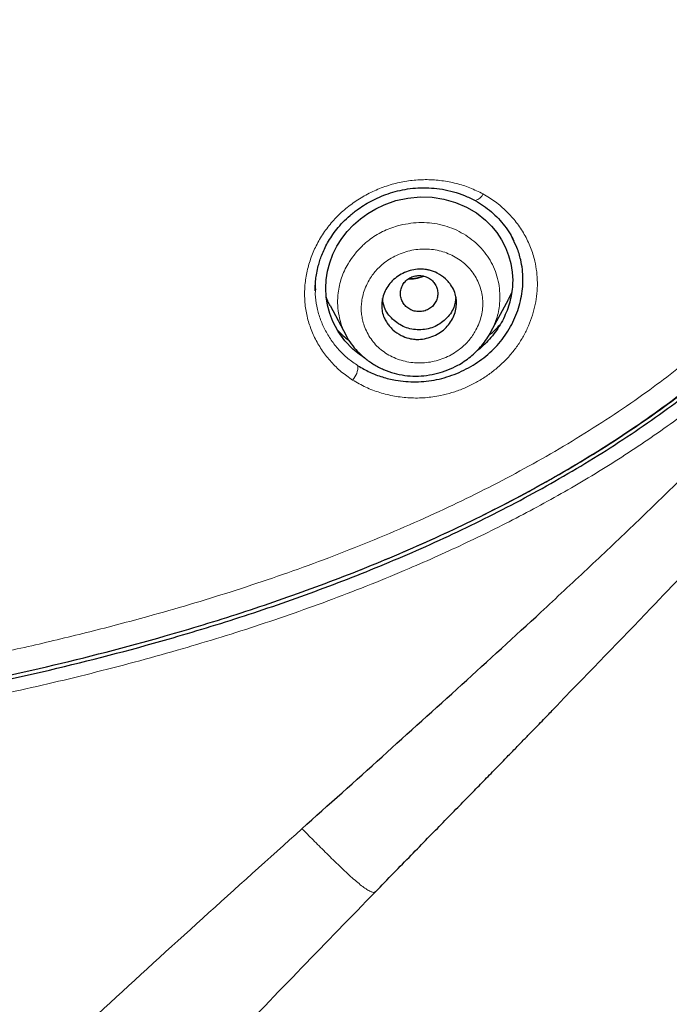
# Model space of a CAD drawing. Header units: millimetres. Extents: x 8 to 830, y 12 to 2106.
# Tile 179 of 256: x 485 to 500, y 1753 to 1776. Entities that reach past the tile are written whole.
import ezdxf

# ---------------------------------------------------------------- set-up
doc = ezdxf.new("R2010")
doc.units = ezdxf.units.MM

msp = doc.modelspace()

# ---------------------------------------------------------------- linework, layer by layer
at = {"color": 8, "linetype": 'Continuous', "lineweight": 0}
for p, q in [((491.723, 1770.014), (491.719, 1769.846)), ((491.723, 1770.014), (491.719, 1769.846)), ((492.498, 1768.647), (492.467, 1768.703)), ((493.164, 1755.34), (493.139, 1755.326))]:
    msp.add_line(p, q, dxfattribs=at)
at = {"color": 7, "linetype": 'Continuous', "lineweight": 30}
for p, q in [((491.715, 1769.831), (491.715, 1769.819)), ((491.715, 1769.831), (491.715, 1769.819)), ((491.719, 1769.846), (491.719, 1769.819)), ((491.719, 1769.846), (491.719, 1769.819)), ((496.438, 1769.754), (496.357, 1769.589)), ((495.94, 1768.804), (496.358, 1769.589)), ((492.07, 1769.44), (492.456, 1768.716)), ((492.467, 1768.703), (492.459, 1768.718))]:
    msp.add_line(p, q, dxfattribs=at)
at = {"color": 7, "linetype": 'Continuous', "lineweight": 30, "flags": 128}
msp.add_lwpolyline([(492.897, 1768.186), (492.78, 1768.263), (492.619, 1768.393), (492.428, 1768.592), (492.267, 1768.812), (492.138, 1769.055), (492.063, 1769.248), (492.009, 1769.446), (491.976, 1769.648), (491.965, 1769.855), (491.976, 1770.061), (492.008, 1770.266), (492.063, 1770.47), (492.141, 1770.674), (492.236, 1770.866), (492.351, 1771.05), (492.485, 1771.224), (492.634, 1771.383), (492.799, 1771.527), (492.977, 1771.656), (493.168, 1771.769), (493.373, 1771.865), (493.656, 1771.964), (493.943, 1772.027), (494.235, 1772.055), (494.524, 1772.046), (494.809, 1772.002), (495.087, 1771.922), (495.349, 1771.81), (495.59, 1771.669), (495.808, 1771.498), (495.954, 1771.353), (496.083, 1771.195), (496.195, 1771.023), (496.29, 1770.838), (496.364, 1770.648), (496.417, 1770.451), (496.451, 1770.246), (496.462, 1770.042), (496.462, 1770.042)], dxfattribs=at)
msp.add_lwpolyline([(492.897, 1768.186), (492.78, 1768.263), (492.619, 1768.393), (492.428, 1768.592), (492.267, 1768.812), (492.138, 1769.055), (492.063, 1769.248), (492.009, 1769.446), (491.976, 1769.648), (491.965, 1769.855), (491.976, 1770.061), (492.008, 1770.266), (492.063, 1770.47), (492.141, 1770.674), (492.236, 1770.866), (492.351, 1771.05), (492.485, 1771.224), (492.634, 1771.383), (492.799, 1771.527), (492.977, 1771.656), (493.168, 1771.769), (493.373, 1771.865), (493.656, 1771.964), (493.943, 1772.027), (494.235, 1772.055), (494.524, 1772.046), (494.809, 1772.002), (495.087, 1771.922), (495.349, 1771.81), (495.59, 1771.669), (495.808, 1771.498), (495.954, 1771.353), (496.083, 1771.195), (496.195, 1771.023), (496.29, 1770.838), (496.364, 1770.648), (496.417, 1770.451), (496.451, 1770.246), (496.462, 1770.042), (496.462, 1770.042)], dxfattribs=at)
at = {"color": 8, "linetype": 'Continuous', "lineweight": 0}
for centre, radius, start, end in [((495.491, 1772.236), 0.28, 284.4943, 336.7319), ((492.259, 1767.977), 0.483, 317.1546, 1.7948)]:
    msp.add_arc(centre, radius, start, end, dxfattribs=at)
for points, knots in [([(461.71, 1758.564), (462.961, 1758.568), (465.459, 1758.575), (469.201, 1758.667), (472.931, 1758.867), (476.381, 1759.196), (479.551, 1759.628), (482.448, 1760.129), (485.33, 1760.741), (487.852, 1761.396), (490.013, 1762.057), (491.822, 1762.685), (493.606, 1763.391), (495.358, 1764.181), (497.067, 1765.059), (498.717, 1766.033), (500.23, 1767.065), (501.607, 1768.149), (502.845, 1769.272), (503.987, 1770.48), (505.03, 1771.758), (505.979, 1773.098), (506.84, 1774.496), (507.625, 1775.942), (508.086, 1776.936), (508.317, 1777.435)], [0, 0, 0, 0, 0.069981, 0.139818, 0.209532, 0.279199, 0.333989, 0.388906, 0.44405, 0.499219, 0.534971, 0.570693, 0.606449, 0.642321, 0.678215, 0.713901, 0.749513, 0.780823, 0.812284, 0.843616, 0.874752, 0.905883, 0.937117, 0.968489, 1, 1, 1, 1]), ([(461.71, 1759.204), (462.397, 1759.205), (463.77, 1759.207), (465.827, 1759.228), (467.883, 1759.27), (469.789, 1759.336), (471.546, 1759.424), (473.155, 1759.53), (474.761, 1759.665), (476.309, 1759.823), (477.798, 1760.002), (479.227, 1760.198), (480.653, 1760.42), (482.074, 1760.67), (483.49, 1760.947), (484.898, 1761.252), (486.298, 1761.588), (487.563, 1761.922), (488.694, 1762.245), (489.693, 1762.553), (490.685, 1762.881), (491.671, 1763.231), (492.65, 1763.606), (493.622, 1764.005), (494.558, 1764.419), (495.457, 1764.846), (496.317, 1765.285), (497.164, 1765.748), (497.995, 1766.237), (498.806, 1766.751), (499.559, 1767.266), (500.254, 1767.779), (500.895, 1768.288), (501.518, 1768.819), (502.123, 1769.372), (502.706, 1769.946), (503.267, 1770.538), (503.804, 1771.149), (504.338, 1771.807), (504.867, 1772.514), (505.389, 1773.269), (505.882, 1774.042), (506.348, 1774.831), (506.788, 1775.636), (507.207, 1776.454), (507.466, 1777.01), (507.596, 1777.288)], [0, 0, 0, 0, 0.039229, 0.078423, 0.117586, 0.15672, 0.187454, 0.218182, 0.248912, 0.279677, 0.307187, 0.334719, 0.362261, 0.3898, 0.417325, 0.444827, 0.472297, 0.499729, 0.519658, 0.539581, 0.559504, 0.57944, 0.5994, 0.6194, 0.63945, 0.65785, 0.67625, 0.694635, 0.712991, 0.731309, 0.749585, 0.765178, 0.780832, 0.796527, 0.812245, 0.827968, 0.843678, 0.859358, 0.874993, 0.89281, 0.910606, 0.928405, 0.94623, 0.964096, 0.982016, 1, 1, 1, 1]), ([(461.71, 1759.204), (462.397, 1759.205), (463.77, 1759.207), (465.827, 1759.228), (467.883, 1759.27), (469.789, 1759.336), (471.546, 1759.424), (473.155, 1759.53), (474.761, 1759.665), (476.309, 1759.823), (477.798, 1760.002), (479.227, 1760.198), (480.653, 1760.42), (482.074, 1760.67), (483.49, 1760.947), (484.898, 1761.252), (486.298, 1761.588), (487.563, 1761.922), (488.694, 1762.245), (489.693, 1762.553), (490.685, 1762.881), (491.671, 1763.231), (492.65, 1763.606), (493.622, 1764.005), (494.558, 1764.419), (495.457, 1764.846), (496.317, 1765.285), (497.164, 1765.748), (497.995, 1766.237), (498.806, 1766.751), (499.559, 1767.266), (500.254, 1767.779), (500.895, 1768.288), (501.518, 1768.819), (502.123, 1769.372), (502.706, 1769.946), (503.267, 1770.538), (503.804, 1771.149), (504.338, 1771.807), (504.867, 1772.514), (505.389, 1773.269), (505.882, 1774.042), (506.348, 1774.831), (506.788, 1775.636), (507.207, 1776.454), (507.466, 1777.01), (507.596, 1777.288)], [0, 0, 0, 0, 0.039229, 0.078423, 0.117586, 0.15672, 0.187454, 0.218182, 0.248912, 0.279677, 0.307187, 0.334719, 0.362261, 0.3898, 0.417325, 0.444827, 0.472297, 0.499729, 0.519658, 0.539581, 0.559504, 0.57944, 0.5994, 0.6194, 0.63945, 0.65785, 0.67625, 0.694635, 0.712991, 0.731309, 0.749585, 0.765178, 0.780832, 0.796527, 0.812245, 0.827968, 0.843678, 0.859358, 0.874993, 0.89281, 0.910606, 0.928405, 0.94623, 0.964096, 0.982016, 1, 1, 1, 1]), ([(508.659, 1777.221), (508.473, 1776.818), (508.103, 1776.015), (507.489, 1774.839), (506.829, 1773.692), (506.114, 1772.578), (505.342, 1771.499), (504.504, 1770.46), (503.6, 1769.466), (502.639, 1768.522), (501.625, 1767.632), (500.522, 1766.769), (499.327, 1765.939), (498.042, 1765.141), (496.716, 1764.405), (495.358, 1763.727), (493.833, 1763.042), (492.14, 1762.365), (490.28, 1761.714), (488.342, 1761.121), (486.327, 1760.58), (484.235, 1760.091), (482.126, 1759.667), (480.002, 1759.305), (477.867, 1759), (475.725, 1758.749), (473.309, 1758.525), (470.619, 1758.355), (467.653, 1758.247), (464.683, 1758.196), (462.701, 1758.192), (461.71, 1758.19)], [0, 0, 0, 0, 0.025248, 0.050371, 0.075397, 0.100368, 0.125337, 0.150402, 0.175567, 0.200756, 0.22589, 0.250892, 0.278821, 0.306819, 0.334884, 0.362996, 0.391094, 0.427706, 0.464184, 0.500608, 0.540376, 0.580223, 0.62014, 0.660111, 0.700114, 0.74012, 0.780099, 0.835033, 0.889977, 0.94496, 1, 1, 1, 1]), ([(492.614, 1767.648), (492.52, 1767.713), (492.333, 1767.842), (492.092, 1768.079), (491.883, 1768.342), (491.712, 1768.63), (491.582, 1768.938), (491.493, 1769.261), (491.453, 1769.595), (491.46, 1769.934), (491.513, 1770.271), (491.61, 1770.603), (491.75, 1770.921), (491.931, 1771.222), (492.153, 1771.499), (492.41, 1771.748), (492.698, 1771.965), (493.011, 1772.147), (493.343, 1772.293), (493.69, 1772.398), (494.046, 1772.459), (494.404, 1772.476), (494.759, 1772.451), (495.105, 1772.384), (495.439, 1772.28), (495.645, 1772.177), (495.748, 1772.126)], [0, 0, 0, 0, 0.04173, 0.083444, 0.125164, 0.166877, 0.208565, 0.250235, 0.291889, 0.333553, 0.375238, 0.416912, 0.458529, 0.50007, 0.541568, 0.58311, 0.624737, 0.666432, 0.708157, 0.749892, 0.791561, 0.833171, 0.874798, 0.916473, 0.958202, 1, 1, 1, 1]), ([(492.614, 1767.648), (492.52, 1767.713), (492.333, 1767.842), (492.092, 1768.079), (491.883, 1768.342), (491.712, 1768.63), (491.582, 1768.938), (491.493, 1769.261), (491.453, 1769.595), (491.46, 1769.934), (491.513, 1770.271), (491.61, 1770.603), (491.75, 1770.921), (491.931, 1771.222), (492.153, 1771.499), (492.41, 1771.748), (492.698, 1771.965), (493.011, 1772.147), (493.343, 1772.293), (493.69, 1772.398), (494.046, 1772.459), (494.404, 1772.476), (494.759, 1772.451), (495.105, 1772.384), (495.439, 1772.28), (495.645, 1772.177), (495.748, 1772.126)], [0, 0, 0, 0, 0.04173, 0.083444, 0.125164, 0.166877, 0.208565, 0.250235, 0.291889, 0.333553, 0.375238, 0.416912, 0.458529, 0.50007, 0.541568, 0.58311, 0.624737, 0.666432, 0.708157, 0.749892, 0.791561, 0.833171, 0.874798, 0.916473, 0.958202, 1, 1, 1, 1]), ([(495.748, 1772.126), (495.851, 1772.065), (496.055, 1771.942), (496.322, 1771.709), (496.555, 1771.447), (496.748, 1771.156), (496.899, 1770.843), (496.994, 1770.539), (497.044, 1770.253), (497.06, 1769.991), (497.048, 1769.727), (497.007, 1769.464), (496.94, 1769.204), (496.846, 1768.95), (496.726, 1768.705), (496.58, 1768.47), (496.409, 1768.251), (496.216, 1768.048), (496.003, 1767.865), (495.773, 1767.701), (495.528, 1767.558), (495.271, 1767.438), (495.004, 1767.342), (494.699, 1767.264), (494.358, 1767.216), (493.986, 1767.212), (493.619, 1767.254), (493.264, 1767.341), (492.924, 1767.468), (492.717, 1767.588), (492.614, 1767.648)], [0, 0, 0, 0, 0.041722, 0.08344, 0.125174, 0.166895, 0.208565, 0.250178, 0.281372, 0.312571, 0.343794, 0.375039, 0.406296, 0.437554, 0.46881, 0.500083, 0.53133, 0.562534, 0.593743, 0.624976, 0.65623, 0.687495, 0.718762, 0.750031, 0.791642, 0.833206, 0.874806, 0.916468, 0.958194, 1, 1, 1, 1]), ([(495.748, 1772.126), (495.851, 1772.065), (496.055, 1771.942), (496.322, 1771.709), (496.555, 1771.447), (496.748, 1771.156), (496.899, 1770.843), (496.994, 1770.539), (497.044, 1770.253), (497.06, 1769.991), (497.048, 1769.727), (497.007, 1769.464), (496.94, 1769.204), (496.846, 1768.95), (496.726, 1768.705), (496.58, 1768.47), (496.409, 1768.251), (496.216, 1768.048), (496.003, 1767.865), (495.773, 1767.701), (495.528, 1767.558), (495.271, 1767.438), (495.004, 1767.342), (494.699, 1767.264), (494.358, 1767.216), (493.986, 1767.212), (493.619, 1767.254), (493.264, 1767.341), (492.924, 1767.468), (492.717, 1767.588), (492.614, 1767.648)], [0, 0, 0, 0, 0.041722, 0.08344, 0.125174, 0.166895, 0.208565, 0.250178, 0.281372, 0.312571, 0.343794, 0.375039, 0.406296, 0.437554, 0.46881, 0.500083, 0.53133, 0.562534, 0.593743, 0.624976, 0.65623, 0.687495, 0.718762, 0.750031, 0.791642, 0.833206, 0.874806, 0.916468, 0.958194, 1, 1, 1, 1]), ([(492.264, 1769.743), (492.273, 1769.804), (492.291, 1769.926), (492.343, 1770.105), (492.413, 1770.279), (492.511, 1770.465), (492.643, 1770.658), (492.812, 1770.849), (492.989, 1771.004), (493.164, 1771.127), (493.333, 1771.221), (493.51, 1771.298), (493.714, 1771.365), (493.946, 1771.415), (494.203, 1771.44), (494.458, 1771.434), (494.707, 1771.396), (494.947, 1771.326), (495.174, 1771.227), (495.386, 1771.101), (495.578, 1770.95), (495.748, 1770.777), (495.892, 1770.584), (496.005, 1770.372), (496.089, 1770.147), (496.14, 1769.913), (496.16, 1769.673), (496.148, 1769.452), (496.113, 1769.252), (496.062, 1769.076), (495.999, 1768.918), (495.946, 1768.822), (495.923, 1768.781)], [0, 0, 0, 0, 0.0282019, 0.0564515, 0.0847278, 0.1130221, 0.1507322, 0.1883689, 0.2258574, 0.2538621, 0.2817899, 0.3097865, 0.3378693, 0.3753715, 0.4128382, 0.4501395, 0.4871814, 0.5240804, 0.5611005, 0.5982109, 0.6353533, 0.6724811, 0.7095916, 0.7467227, 0.7838713, 0.8210304, 0.858173, 0.895282, 0.9231143, 0.950972, 0.9788469, 1, 1, 1, 1]), ([(492.831, 1769.528), (492.826, 1769.483), (492.817, 1769.394), (492.823, 1769.259), (492.843, 1769.126), (492.881, 1768.981), (492.94, 1768.828), (493.027, 1768.672), (493.134, 1768.53), (493.26, 1768.403), (493.405, 1768.294), (493.565, 1768.204), (493.737, 1768.134), (493.917, 1768.086), (494.104, 1768.059), (494.293, 1768.057), (494.483, 1768.078), (494.671, 1768.123), (494.853, 1768.189), (495.025, 1768.277), (495.171, 1768.375), (495.292, 1768.478), (495.391, 1768.58), (495.48, 1768.691), (495.566, 1768.823), (495.642, 1768.977), (495.702, 1769.152), (495.738, 1769.331), (495.747, 1769.511), (495.732, 1769.689), (495.69, 1769.863), (495.626, 1770.029), (495.539, 1770.185), (495.432, 1770.327), (495.305, 1770.454), (495.161, 1770.563), (495.001, 1770.653), (494.829, 1770.724), (494.649, 1770.773), (494.463, 1770.799), (494.273, 1770.803), (494.083, 1770.782), (493.895, 1770.737), (493.713, 1770.67), (493.541, 1770.583), (493.393, 1770.485), (493.272, 1770.382), (493.172, 1770.28), (493.084, 1770.169), (492.999, 1770.037), (492.922, 1769.883), (492.861, 1769.707), (492.841, 1769.588), (492.831, 1769.528)], [0, 0, 0, 0, 0.015588, 0.031128, 0.046787, 0.062725, 0.083657, 0.10438, 0.125241, 0.145865, 0.166548, 0.187671, 0.208446, 0.229421, 0.250104, 0.270936, 0.291603, 0.312492, 0.33352, 0.354221, 0.374954, 0.390507, 0.405997, 0.421585, 0.437431, 0.458268, 0.479253, 0.500079, 0.520803, 0.5415, 0.562543, 0.583477, 0.604203, 0.62504, 0.645796, 0.666513, 0.687516, 0.708536, 0.729268, 0.750007, 0.770708, 0.791395, 0.812423, 0.833208, 0.854195, 0.87486, 0.890535, 0.906053, 0.921589, 0.937315, 0.958452, 0.979222, 1, 1, 1, 1]), ([(494.334, 1770.145), (494.296, 1770.131), (494.197, 1770.094), (494.066, 1770.072), (493.977, 1770.076), (493.951, 1770.078)], [0, 0, 0, 0, 0.309186, 0.798264, 1, 1, 1, 1]), ([(491.719, 1769.819), (491.717, 1769.785), (491.712, 1769.651), (491.747, 1769.42), (491.823, 1769.133), (491.941, 1768.86), (492.093, 1768.605), (492.279, 1768.372), (492.493, 1768.162), (492.659, 1768.049), (492.742, 1767.992)], [0, 0, 0, 0, 0.04592, 0.181957, 0.318199, 0.454622, 0.591161, 0.727651, 0.863941, 1, 1, 1, 1]), ([(491.719, 1769.819), (491.717, 1769.785), (491.712, 1769.651), (491.747, 1769.42), (491.823, 1769.133), (491.941, 1768.86), (492.093, 1768.605), (492.279, 1768.372), (492.493, 1768.162), (492.659, 1768.049), (492.742, 1767.992)], [0, 0, 0, 0, 0.04592, 0.181957, 0.318199, 0.454622, 0.591161, 0.727651, 0.863941, 1, 1, 1, 1]), ([(492.459, 1768.718), (492.444, 1768.744), (492.389, 1768.84), (492.326, 1769.021), (492.27, 1769.256), (492.246, 1769.499), (492.258, 1769.662), (492.264, 1769.743)], [0, 0, 0, 0, 0.085485, 0.312943, 0.54152, 0.770666, 1, 1, 1, 1]), ([(474.797, 1730.939), (474.808, 1731.478), (474.831, 1732.555), (474.894, 1734.17), (475.015, 1735.782), (475.233, 1737.381), (475.572, 1738.859), (476.034, 1740.208), (476.594, 1741.424), (477.267, 1742.583), (478.032, 1743.686), (478.864, 1744.74), (480.155, 1746.228), (481.962, 1748.095), (484.273, 1750.34), (486.629, 1752.536), (489.007, 1754.703), (490.599, 1756.136), (491.395, 1756.852)], [0, 0, 0, 0, 0.050004, 0.10001, 0.150011, 0.199998, 0.249983, 0.291637, 0.333293, 0.374952, 0.416615, 0.458281, 0.499953, 0.599953, 0.699962, 0.799975, 0.899987, 1, 1, 1, 1]), ([(474.797, 1730.939), (474.808, 1731.478), (474.831, 1732.555), (474.894, 1734.17), (475.015, 1735.782), (475.233, 1737.381), (475.572, 1738.859), (476.034, 1740.208), (476.594, 1741.424), (477.267, 1742.583), (478.032, 1743.686), (478.864, 1744.74), (480.155, 1746.228), (481.962, 1748.095), (484.273, 1750.34), (486.629, 1752.536), (489.007, 1754.703), (490.599, 1756.136), (491.395, 1756.852)], [0, 0, 0, 0, 0.050004, 0.10001, 0.150011, 0.199998, 0.249983, 0.291637, 0.333293, 0.374952, 0.416615, 0.458281, 0.499953, 0.599953, 0.699962, 0.799975, 0.899987, 1, 1, 1, 1]), ([(493.164, 1755.34), (493.156, 1755.334), (493.138, 1755.321), (493.092, 1755.324), (493.024, 1755.35), (492.936, 1755.403), (492.828, 1755.482), (492.705, 1755.583), (492.567, 1755.705), (492.42, 1755.841), (492.267, 1755.986), (492.112, 1756.137), (491.959, 1756.288), (491.811, 1756.437), (491.668, 1756.58), (491.53, 1756.718), (491.439, 1756.808), (491.395, 1756.852)], [0, 0, 0, 0, 0.0435, 0.104222, 0.168622, 0.237239, 0.309969, 0.386057, 0.464232, 0.54289, 0.62031, 0.694867, 0.765244, 0.830635, 0.890918, 0.946812, 1, 1, 1, 1]), ([(493.164, 1755.34), (493.156, 1755.334), (493.138, 1755.321), (493.092, 1755.324), (493.024, 1755.35), (492.936, 1755.403), (492.828, 1755.482), (492.705, 1755.583), (492.567, 1755.705), (492.42, 1755.841), (492.267, 1755.986), (492.112, 1756.137), (491.959, 1756.288), (491.811, 1756.437), (491.668, 1756.58), (491.53, 1756.718), (491.439, 1756.808), (491.395, 1756.852)], [0, 0, 0, 0, 0.0435, 0.104222, 0.168622, 0.237239, 0.309969, 0.386057, 0.464232, 0.54289, 0.62031, 0.694867, 0.765244, 0.830635, 0.890918, 0.946812, 1, 1, 1, 1])]:
    msp.add_open_spline(points, degree=3, knots=knots, dxfattribs=at)
at = {"color": 7, "linetype": 'Continuous', "lineweight": 30}
for points, knots in [([(461.71, 1758.483), (462.961, 1758.486), (465.459, 1758.492), (469.201, 1758.583), (472.931, 1758.781), (476.381, 1759.109), (479.551, 1759.54), (482.448, 1760.039), (485.33, 1760.651), (487.853, 1761.305), (490.014, 1761.965), (491.823, 1762.593), (493.607, 1763.298), (495.36, 1764.087), (497.068, 1764.965), (498.719, 1765.938), (500.232, 1766.97), (501.609, 1768.053), (502.847, 1769.176), (503.989, 1770.383), (505.033, 1771.661), (505.982, 1773.001), (506.842, 1774.398), (507.628, 1775.843), (508.089, 1776.838), (508.32, 1777.336)], [0, 0, 0, 0, 0.069983, 0.139819, 0.209532, 0.279196, 0.333982, 0.388895, 0.444034, 0.499198, 0.534947, 0.570667, 0.606421, 0.642292, 0.678185, 0.713872, 0.749485, 0.780797, 0.812262, 0.843597, 0.874737, 0.905872, 0.93711, 0.968486, 1, 1, 1, 1]), ([(461.71, 1758.579), (462.957, 1758.582), (465.448, 1758.588), (469.179, 1758.678), (472.898, 1758.874), (476.338, 1759.199), (479.499, 1759.627), (482.387, 1760.124), (485.261, 1760.731), (487.777, 1761.381), (489.933, 1762.036), (491.737, 1762.66), (493.516, 1763.361), (495.265, 1764.144), (496.97, 1765.017), (498.617, 1765.984), (500.128, 1767.009), (501.504, 1768.086), (502.741, 1769.203), (503.882, 1770.404), (504.925, 1771.676), (505.873, 1773.01), (506.733, 1774.402), (507.519, 1775.841), (507.98, 1776.832), (508.211, 1777.329)], [0, 0, 0, 0, 0.069984, 0.139823, 0.209539, 0.279207, 0.333996, 0.38891, 0.444049, 0.499214, 0.534963, 0.570684, 0.606438, 0.642308, 0.678202, 0.71389, 0.749503, 0.780813, 0.812277, 0.843614, 0.874752, 0.905882, 0.937115, 0.968487, 1, 1, 1, 1]), ([(491.395, 1756.852), (492.037, 1757.43), (493.321, 1758.584), (495.239, 1760.318), (496.884, 1761.823), (498.255, 1763.1), (499.357, 1764.146), (500.449, 1765.203), (501.398, 1766.15), (502.208, 1766.984), (502.884, 1767.7), (503.548, 1768.426), (504.197, 1769.164), (504.83, 1769.915), (505.443, 1770.68), (506.033, 1771.462), (506.597, 1772.26), (507.131, 1773.078), (507.635, 1773.913), (508.108, 1774.765), (508.551, 1775.632), (508.965, 1776.511), (509.216, 1777.107), (509.342, 1777.405)], [0, 0, 0, 0, 0.093359, 0.186706, 0.280006, 0.334976, 0.389956, 0.444959, 0.499974, 0.535699, 0.571426, 0.607157, 0.64289, 0.678614, 0.714318, 0.750006, 0.785687, 0.821385, 0.857107, 0.892845, 0.928584, 0.964309, 1, 1, 1, 1]), ([(491.395, 1756.852), (492.037, 1757.43), (493.321, 1758.584), (495.239, 1760.318), (496.884, 1761.823), (498.255, 1763.1), (499.357, 1764.146), (500.449, 1765.203), (501.398, 1766.15), (502.208, 1766.984), (502.884, 1767.7), (503.548, 1768.426), (504.197, 1769.164), (504.83, 1769.915), (505.443, 1770.68), (506.033, 1771.462), (506.597, 1772.26), (507.131, 1773.078), (507.635, 1773.913), (508.108, 1774.765), (508.551, 1775.632), (508.965, 1776.511), (509.216, 1777.107), (509.342, 1777.405)], [0, 0, 0, 0, 0.093359, 0.186706, 0.280006, 0.334976, 0.389956, 0.444959, 0.499974, 0.535699, 0.571426, 0.607157, 0.64289, 0.678614, 0.714318, 0.750006, 0.785687, 0.821385, 0.857107, 0.892845, 0.928584, 0.964309, 1, 1, 1, 1]), ([(510.734, 1777.283), (510.426, 1776.567), (509.808, 1775.134), (508.698, 1773.068), (507.438, 1771.087), (506.041, 1769.196), (504.552, 1767.374), (502.483, 1765.013), (500.152, 1762.525), (498.321, 1760.64), (497.587, 1759.884)], [0, 0, 0, 0, 0.10699, 0.214039, 0.321081, 0.428225, 0.535423, 0.642523, 0.856592, 1, 1, 1, 1]), ([(510.734, 1777.283), (510.426, 1776.567), (509.808, 1775.134), (508.698, 1773.068), (507.438, 1771.087), (506.041, 1769.196), (504.552, 1767.374), (502.483, 1765.013), (500.152, 1762.525), (498.321, 1760.64), (497.587, 1759.884)], [0, 0, 0, 0, 0.10699, 0.214039, 0.321081, 0.428225, 0.535423, 0.642523, 0.856592, 1, 1, 1, 1]), ([(491.714, 1769.796), (491.714, 1769.838), (491.714, 1769.925), (491.725, 1770.068), (491.748, 1770.228), (491.782, 1770.381), (491.825, 1770.526), (491.873, 1770.66), (491.935, 1770.803), (492.013, 1770.956), (492.112, 1771.117), (492.233, 1771.282), (492.379, 1771.449), (492.552, 1771.613), (492.735, 1771.757), (492.922, 1771.88), (493.108, 1771.983), (493.309, 1772.075), (493.525, 1772.154), (493.756, 1772.216), (493.998, 1772.258), (494.251, 1772.277), (494.511, 1772.272), (494.776, 1772.241), (495.042, 1772.181), (495.309, 1772.092), (495.476, 1772.008), (495.561, 1771.966)], [0, 0, 0, 0, 0.026426, 0.055789, 0.088132, 0.123481, 0.148721, 0.175853, 0.205814, 0.238612, 0.27425, 0.312721, 0.354018, 0.3982, 0.445311, 0.482588, 0.521525, 0.562117, 0.604359, 0.648252, 0.693639, 0.740515, 0.788981, 0.839113, 0.890967, 0.944583, 1, 1, 1, 1]), ([(491.714, 1769.796), (491.714, 1769.838), (491.714, 1769.925), (491.725, 1770.068), (491.748, 1770.228), (491.782, 1770.381), (491.825, 1770.526), (491.873, 1770.66), (491.935, 1770.803), (492.013, 1770.956), (492.112, 1771.117), (492.233, 1771.282), (492.379, 1771.449), (492.552, 1771.613), (492.735, 1771.757), (492.922, 1771.88), (493.108, 1771.983), (493.309, 1772.075), (493.525, 1772.154), (493.756, 1772.216), (493.998, 1772.258), (494.251, 1772.277), (494.511, 1772.272), (494.776, 1772.241), (495.042, 1772.181), (495.309, 1772.092), (495.476, 1772.008), (495.561, 1771.966)], [0, 0, 0, 0, 0.026426, 0.055789, 0.088132, 0.123481, 0.148721, 0.175853, 0.205814, 0.238612, 0.27425, 0.312721, 0.354018, 0.3982, 0.445311, 0.482588, 0.521525, 0.562117, 0.604359, 0.648252, 0.693639, 0.740515, 0.788981, 0.839113, 0.890967, 0.944583, 1, 1, 1, 1]), ([(495.561, 1771.966), (495.63, 1771.925), (495.767, 1771.844), (495.952, 1771.698), (496.122, 1771.536), (496.271, 1771.358), (496.395, 1771.18), (496.459, 1771.056), (496.487, 1771)], [0, 0, 0, 0, 0.17238, 0.344524, 0.516561, 0.688507, 0.860313, 1, 1, 1, 1]), ([(495.561, 1771.966), (495.63, 1771.925), (495.767, 1771.844), (495.952, 1771.698), (496.122, 1771.536), (496.271, 1771.358), (496.395, 1771.18), (496.459, 1771.056), (496.487, 1771)], [0, 0, 0, 0, 0.17238, 0.344524, 0.516561, 0.688507, 0.860313, 1, 1, 1, 1]), ([(492.742, 1767.992), (492.835, 1767.938), (493.02, 1767.83), (493.325, 1767.716), (493.616, 1767.645), (493.888, 1767.61), (494.136, 1767.601), (494.386, 1767.616), (494.634, 1767.655), (494.879, 1767.718), (495.117, 1767.804), (495.347, 1767.911), (495.565, 1768.038), (495.77, 1768.183), (495.96, 1768.347), (496.132, 1768.527), (496.284, 1768.723), (496.414, 1768.932), (496.521, 1769.15), (496.605, 1769.376), (496.666, 1769.608), (496.702, 1769.842), (496.713, 1770.077), (496.699, 1770.311), (496.654, 1770.566), (496.577, 1770.822), (496.49, 1770.991), (496.451, 1771.067)], [0, 0, 0, 0, 0.050945, 0.10163, 0.152127, 0.189925, 0.227684, 0.265455, 0.303311, 0.34121, 0.37906, 0.416871, 0.454642, 0.492374, 0.530076, 0.567784, 0.605566, 0.643379, 0.681147, 0.7189, 0.756648, 0.794391, 0.832132, 0.869886, 0.907693, 0.958176, 1, 1, 1, 1]), ([(492.742, 1767.992), (492.835, 1767.938), (493.02, 1767.83), (493.325, 1767.716), (493.616, 1767.645), (493.888, 1767.61), (494.136, 1767.601), (494.386, 1767.616), (494.634, 1767.655), (494.879, 1767.718), (495.117, 1767.804), (495.347, 1767.911), (495.565, 1768.038), (495.77, 1768.183), (495.96, 1768.347), (496.132, 1768.527), (496.284, 1768.723), (496.414, 1768.932), (496.521, 1769.15), (496.605, 1769.376), (496.666, 1769.608), (496.702, 1769.842), (496.713, 1770.077), (496.699, 1770.311), (496.654, 1770.566), (496.577, 1770.822), (496.49, 1770.991), (496.451, 1771.067)], [0, 0, 0, 0, 0.050945, 0.10163, 0.152127, 0.189925, 0.227684, 0.265455, 0.303311, 0.34121, 0.37906, 0.416871, 0.454642, 0.492374, 0.530076, 0.567784, 0.605566, 0.643379, 0.681147, 0.7189, 0.756648, 0.794391, 0.832132, 0.869886, 0.907693, 0.958176, 1, 1, 1, 1]), ([(495.112, 1769.508), (495.109, 1769.456), (495.102, 1769.349), (495.035, 1769.139), (494.908, 1768.944), (494.726, 1768.793), (494.565, 1768.705), (494.388, 1768.646), (494.251, 1768.627), (494.158, 1768.626), (494.105, 1768.629), (494.039, 1768.636), (493.927, 1768.659), (493.763, 1768.721), (493.606, 1768.829), (493.494, 1768.946), (493.425, 1769.042), (493.365, 1769.156), (493.322, 1769.287), (493.306, 1769.44), (493.324, 1769.596), (493.39, 1769.807), (493.519, 1770.003), (493.702, 1770.152), (493.862, 1770.239), (494.037, 1770.297), (494.174, 1770.315), (494.269, 1770.316), (494.324, 1770.313), (494.391, 1770.305), (494.503, 1770.281), (494.666, 1770.22), (494.812, 1770.119), (494.912, 1770.018), (494.987, 1769.924), (495.056, 1769.801), (495.104, 1769.653), (495.109, 1769.555), (495.112, 1769.508)], [0, 0, 0, 0, 0.029748, 0.059951, 0.121295, 0.152725, 0.184893, 0.217605, 0.250768, 0.257831, 0.267372, 0.279385, 0.293722, 0.329739, 0.375401, 0.399125, 0.421623, 0.443107, 0.4728, 0.500163, 0.530155, 0.560602, 0.621995, 0.653479, 0.685305, 0.717737, 0.75052, 0.758312, 0.768306, 0.780478, 0.794896, 0.830613, 0.875255, 0.893661, 0.911325, 0.944082, 0.973566, 1, 1, 1, 1]), ([(494.662, 1769.728), (494.659, 1769.766), (494.652, 1769.842), (494.605, 1769.948), (494.534, 1770.039), (494.439, 1770.109), (494.33, 1770.152), (494.212, 1770.168), (494.094, 1770.152), (493.984, 1770.109), (493.89, 1770.039), (493.818, 1769.948), (493.773, 1769.842), (493.756, 1769.728), (493.773, 1769.614), (493.818, 1769.509), (493.89, 1769.417), (493.984, 1769.348), (494.094, 1769.304), (494.212, 1769.288), (494.33, 1769.304), (494.439, 1769.348), (494.534, 1769.417), (494.605, 1769.509), (494.652, 1769.614), (494.659, 1769.69), (494.662, 1769.728)], [0, 0, 0, 0, 0.041659, 0.083341, 0.125, 0.166659, 0.208341, 0.25, 0.291659, 0.333341, 0.375, 0.416659, 0.458341, 0.5, 0.541659, 0.583341, 0.625, 0.666659, 0.708341, 0.75, 0.791659, 0.833341, 0.875, 0.916659, 0.958341, 1, 1, 1, 1]), ([(494.329, 1770.147), (494.297, 1770.136), (494.231, 1770.113), (494.127, 1770.092), (494.034, 1770.08), (493.976, 1770.081), (493.955, 1770.081)], [0, 0, 0, 0, 0.263152, 0.538142, 0.834299, 1, 1, 1, 1]), ([(496.462, 1770.042), (496.46, 1769.972), (496.455, 1769.833), (496.421, 1769.626), (496.365, 1769.422), (496.288, 1769.221), (496.192, 1769.026), (496.076, 1768.842), (495.943, 1768.67), (495.793, 1768.513), (495.677, 1768.405), (495.608, 1768.356), (495.599, 1768.35)], [0, 0, 0, 0, 0.11012, 0.21914, 0.328178, 0.438307, 0.549525, 0.658684, 0.766851, 0.875077, 0.983464, 1, 1, 1, 1]), ([(496.462, 1770.042), (496.46, 1769.972), (496.455, 1769.833), (496.421, 1769.626), (496.365, 1769.422), (496.288, 1769.221), (496.192, 1769.026), (496.076, 1768.842), (495.943, 1768.67), (495.793, 1768.513), (495.677, 1768.405), (495.608, 1768.356), (495.599, 1768.35)], [0, 0, 0, 0, 0.11012, 0.21914, 0.328178, 0.438307, 0.549525, 0.658684, 0.766851, 0.875077, 0.983464, 1, 1, 1, 1]), ([(492.072, 1769.441), (492.051, 1769.478), (492.014, 1769.544), (491.988, 1769.615), (491.976, 1769.647)], [0, 0, 0, 0, 0.556398, 1, 1, 1, 1]), ([(495.097, 1769.652), (495.086, 1769.564), (495.063, 1769.362), (494.86, 1769.1), (494.568, 1768.899), (494.212, 1768.839), (493.856, 1768.899), (493.564, 1769.099), (493.367, 1769.35), (493.344, 1769.538), (493.335, 1769.613)], [0, 0, 0, 0, 0.104059, 0.238511, 0.37323, 0.50773, 0.642491, 0.776843, 0.911821, 1, 1, 1, 1]), ([(492.245, 1768.854), (492.289, 1768.808), (492.376, 1768.716), (492.478, 1768.638), (492.528, 1768.6)], [0, 0, 0, 0, 0.503469, 1, 1, 1, 1]), ([(492.245, 1768.854), (492.289, 1768.808), (492.376, 1768.716), (492.478, 1768.638), (492.528, 1768.6)], [0, 0, 0, 0, 0.503469, 1, 1, 1, 1]), ([(492.46, 1768.708), (492.498, 1768.643), (492.577, 1768.51), (492.731, 1768.33), (492.913, 1768.164), (493.123, 1768.018), (493.355, 1767.897), (493.605, 1767.808), (493.865, 1767.755), (494.129, 1767.738), (494.393, 1767.755), (494.653, 1767.805), (494.904, 1767.886), (495.119, 1767.986), (495.3, 1768.097), (495.449, 1768.208), (495.591, 1768.336), (495.722, 1768.48), (495.843, 1768.639), (495.91, 1768.755), (495.944, 1768.814)], [0, 0, 0, 0, 0.053343, 0.109487, 0.16851, 0.230364, 0.294444, 0.357978, 0.420647, 0.482939, 0.544892, 0.60644, 0.667526, 0.729406, 0.771841, 0.815253, 0.859733, 0.905337, 0.952092, 1, 1, 1, 1]), ([(495.887, 1768.72), (495.945, 1768.769), (496.041, 1768.848), (496.123, 1768.94), (496.156, 1768.976)], [0, 0, 0, 0, 0.604652, 1, 1, 1, 1]), ([(495.887, 1768.72), (495.945, 1768.769), (496.041, 1768.848), (496.123, 1768.94), (496.156, 1768.976)], [0, 0, 0, 0, 0.604652, 1, 1, 1, 1]), ([(493.162, 1755.338), (493.309, 1755.488), (493.595, 1755.782), (494.014, 1756.21), (494.41, 1756.616), (494.783, 1756.999), (495.132, 1757.356), (495.457, 1757.689), (495.759, 1757.998), (496.038, 1758.285), (496.289, 1758.542), (496.513, 1758.772), (496.711, 1758.975), (496.891, 1759.16), (497.053, 1759.327), (497.197, 1759.475), (497.324, 1759.605), (497.432, 1759.717), (497.52, 1759.807), (497.57, 1759.859), (497.591, 1759.88)], [0, 0, 0, 0, 0.099785, 0.194469, 0.284049, 0.368526, 0.447898, 0.520887, 0.588954, 0.652102, 0.710332, 0.759003, 0.803614, 0.844169, 0.88067, 0.913124, 0.941537, 0.96592, 0.986291, 1, 1, 1, 1]), ([(493.162, 1755.338), (493.309, 1755.488), (493.595, 1755.782), (494.014, 1756.21), (494.41, 1756.616), (494.783, 1756.999), (495.132, 1757.356), (495.457, 1757.689), (495.759, 1757.998), (496.038, 1758.285), (496.289, 1758.542), (496.513, 1758.772), (496.711, 1758.975), (496.891, 1759.16), (497.053, 1759.327), (497.197, 1759.475), (497.324, 1759.605), (497.432, 1759.717), (497.52, 1759.807), (497.57, 1759.859), (497.591, 1759.88)], [0, 0, 0, 0, 0.099785, 0.194469, 0.284049, 0.368526, 0.447898, 0.520887, 0.588954, 0.652102, 0.710332, 0.759003, 0.803614, 0.844169, 0.88067, 0.913124, 0.941537, 0.96592, 0.986291, 1, 1, 1, 1]), ([(483.45, 1744.889), (483.492, 1744.94), (483.808, 1745.322), (484.412, 1746.018), (485.26, 1746.981), (486.12, 1747.932), (486.986, 1748.875), (488.149, 1750.123), (489.615, 1751.669), (491.386, 1753.51), (492.572, 1754.729), (493.165, 1755.338)], [0, 0, 0, 0, 0.01383, 0.103516, 0.193175, 0.282822, 0.372457, 0.462088, 0.641348, 0.82064, 1, 1, 1, 1]), ([(483.45, 1744.889), (483.492, 1744.94), (483.808, 1745.322), (484.412, 1746.018), (485.26, 1746.981), (486.12, 1747.932), (486.986, 1748.875), (488.149, 1750.123), (489.615, 1751.669), (491.386, 1753.51), (492.572, 1754.729), (493.165, 1755.338)], [0, 0, 0, 0, 0.01383, 0.103516, 0.193175, 0.282822, 0.372457, 0.462088, 0.641348, 0.82064, 1, 1, 1, 1])]:
    msp.add_open_spline(points, degree=3, knots=knots, dxfattribs=at)

doc.saveas('drawing.dxf')
